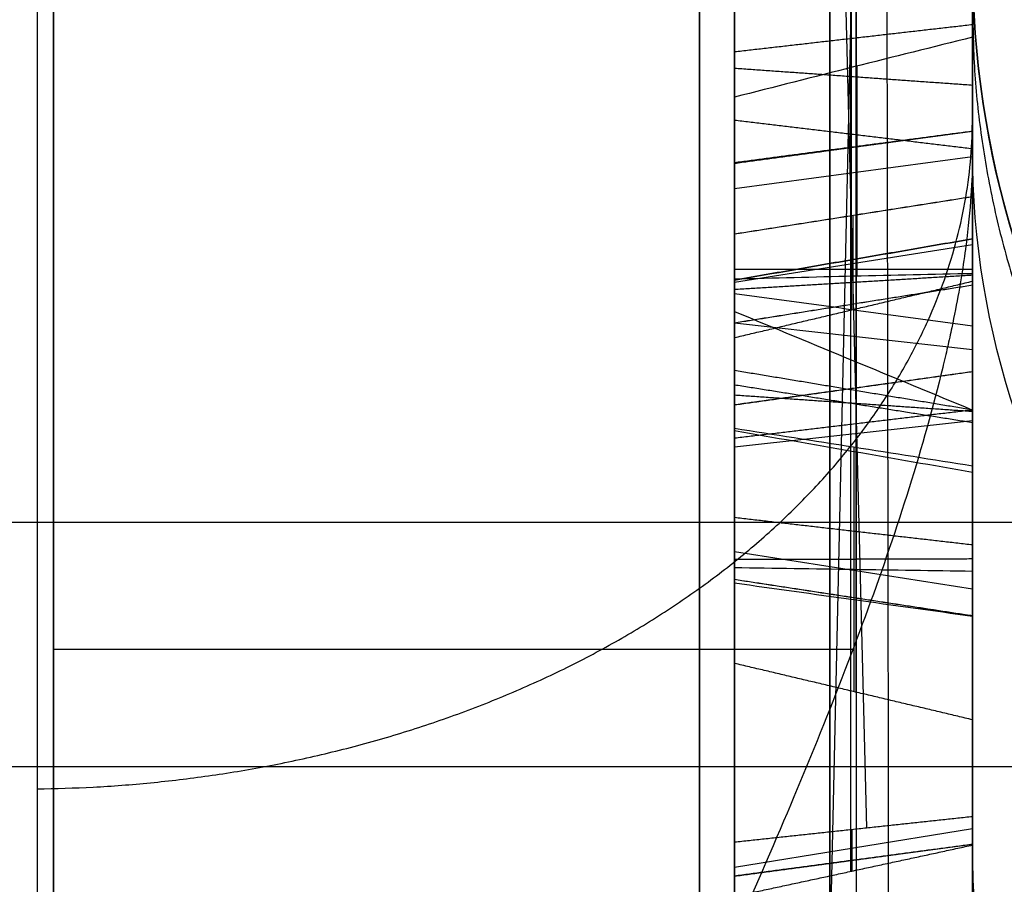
# Model space of a CAD drawing. Header units: millimetres. Extents: x 0 to 284, y -110 to 65.
# Tile 209 of 256: x 235.599 to 236.633, y -40.153 to -39.245. Entities that reach past the tile are written whole.
import ezdxf

# ---------------------------------------------------------------- set-up
doc = ezdxf.new("R2010")
doc.units = ezdxf.units.MM
doc.layers.add('Layer 01', color=18, linetype='Continuous', true_color=0x000000)

# ---------------------------------------------------------------- blocks, each defined once
blk = doc.blocks.new('Block 01')
at = {"layer": 'Layer 01'}
for p, q in [((236.6, -36.4055, -25.258), (236.6, -43.6346, -25.258)), ((236.4773, -37.3098, -17.7905), (236.4773, -39.9512, -19.119)), ((236.4727, -39.55, -19.2958), (236.4727, -37.4071, -18.218)), ((236.4407, -40.6577, -17.681), (236.5106, -37.5409, -17.2874)), ((236.6, -38.2733, -33.1678), (236.6, -39.4598, -33.1678)), ((236.4779, -38.3698, -15.3955), (236.4779, -40.7895, -17.3944)), ((236.4891, -40.0936, -17.3234), (236.4596, -38.9326, -17.1576)), ((236.6, -39.0647, -16.916), (236.6, -39.7155, -16.916)), ((236.35, -39.1916, -19.0913), (236.35, -39.8461, -19.0913)), ((236.4721, -40.1394, -17.2257), (236.4721, -39.2235, -16.4941)), ((236.4784, -39.2941, -34.6063), (236.4784, -39.5146, -34.3482)), ((236.35, -39.7292, -16.5478), (236.35, -39.3252, -16.5478)), ((236.35, -39.4226, -34.4908), (236.6, -39.3891, -34.4622)), ((236.6, -39.4026, -39.5192), (236.6, -39.4026, -34.705)), ((236.6, -39.4026, -34.4464), (236.6, -39.4026, -34.0352)), ((236.6, -39.4026, -32.4861), (236.6, -39.4026, -20.0808)), ((236.6, -39.4026, -18.8189), (236.6, -39.4026, -17.5458)), ((236.6, -39.4026, -16.2208), (236.6, -39.4026, -4.7192)), ((236.4742, -39.4511, -19.4919), (236.4742, -39.5497, -19.2959)), ((236.35, -39.5209, -19.4019), (236.6, -39.4815, -19.3821)), ((236.35, -39.4897, -33.5091), (236.35, -39.6818, -33.5091)), ((236.35, -39.5074, -17.2618), (236.6, -39.5074, -17.2172)), ((236.6, -39.54, -17.222), (236.6, -39.54, -16.7758)), ((236.35, -39.5637, -16.411), (236.6, -39.5917, -16.377)), ((236.35, -39.6135, -31.5525), (236.35, -39.9625, -31.5525)), ((236.35, -39.6936, -16.8421), (236.6, -39.6661, -16.8765)), ((236.4758, -39.9509, -19.1192), (236.4758, -39.694, -19.6299)), ((236.35, -39.8036, -19.3627), (236.6, -39.843, -19.3825)), ((225.8465, -40.0292, 21.6675), (237, -40.0292, 21.6675)), ((236.6, -40.0202, -31.5531), (236.6, -41.6467, -31.5531)), ((236.35, -40.0399, -33.5091), (236.35, -40.3575, -33.5091)), ((236.35, -40.135, -17.2897), (236.6, -40.0946, -17.2721)), ((236.4733, -40.0953, -17.3264), (236.4733, -40.1391, -17.2258))]:
    blk.add_line(p, q, dxfattribs=at)
at = {"layer": 'Layer 01', "extrusion": (-1, -2.15617e-13, -1.14291e-13)}
blk.add_arc((0, 0, -235.6175), 56.8059, 304.85095, 355.14905, dxfattribs=at)
at = {"layer": 'Layer 01', "extrusion": (1, 1.61803e-09, -2.32325e-09)}
blk.add_arc((0, 0, 235.6175), 56.8059, 124.85095, 144.70256, dxfattribs=at)
at = {"layer": 'Layer 01', "extrusion": (3.02592e-15, 2.02185e-15, -1)}
blk.add_arc((-237.6, -39.1843, -5.7495), 1, 292.5, 0, dxfattribs=at)
at = {"layer": 'Layer 01'}
for centre in [(237.6, -39.1843, 30.4014), (237.6, -39.1843, 27.0936), (237.6, -39.1843, 13.7332)]:
    blk.add_arc(centre, 1, 180, 247.5, dxfattribs=at)
at = {"layer": 'Layer 01', "extrusion": (2.11378e-12, -0.370114, -0.928986)}
blk.add_arc((237.6, 38.3325, 10.192), 1, 111.6889, 180, dxfattribs=at)
at = {"layer": 'Layer 01', "extrusion": (0, -1, 0)}
blk.add_arc((235.6, 4.7192, 39.9063), 1, 272, 331.0625, dxfattribs=at)
at = {"layer": 'Layer 01', "extrusion": (1, 4.6528e-15, 2.68629e-15)}
blk.add_open_spline([(236.6, -31.89, -45.7968), (236.6, -32.7106, -45.2254), (236.6, -33.9168, -44.3365), (236.6, -35.2808, -43.2438), (236.6, -35.952, -42.6835), (236.6, -36.2849, -42.3999), (236.6, -36.427, -42.2776), (236.6, -36.5216, -42.1959), (236.6, -36.568, -42.1557), (236.6, -37.3844, -41.4459), (236.6, -38.5079, -40.4138), (236.6, -39.7681, -39.1571), (236.6, -40.3854, -38.5156), (236.6, -40.6473, -38.2378), (236.6, -40.8213, -38.0521), (236.6, -40.9069, -37.96), (236.6, -41.6938, -37.1082), (236.6, -42.7099, -35.945), (236.6, -43.8379, -34.5402), (236.6, -44.309, -33.9279), (236.6, -44.6203, -33.5174), (236.6, -44.7737, -33.3123), (236.6, -46.158, -31.4336), (236.6, -47.2923, -29.6995), (236.6, -48.8481, -27.0048), (236.6, -49.5874, -25.6379), (236.6, -50.3823, -24.0087), (236.6, -50.7085, -23.3031), (236.6, -50.9228, -22.8311), (236.6, -51.029, -22.5927), (236.6, -51.5452, -21.4121), (236.6, -52.1245, -19.9804), (236.6, -52.7304, -18.2838), (236.6, -53.0158, -17.4288), (236.6, -53.1344, -17.061), (236.6, -53.2126, -16.8155), (236.6, -53.2517, -16.691), (236.6, -53.5918, -15.5972), (236.6, -54.0049, -14.1285), (236.6, -54.4159, -12.397), (236.6, -54.6038, -11.5267), (236.6, -54.6932, -11.0904), (236.6, -54.7307, -10.9032), (236.6, -54.7554, -10.7783), (236.6, -54.7679, -10.7147), (236.6, -55.1616, -8.6903), (236.6, -55.4371, -6.7122), (236.6, -55.6062, -4.7192)], degree=3, knots=[0, 0, 0, 0, 3.06257, 4.593855, 5.359497, 5.742318, 5.933729, 5.933729, 6.12514, 6.12514, 9.18771, 10.718994, 11.484637, 11.867458, 11.867458, 12.250279, 12.250279, 15.312849, 16.844134, 17.609777, 17.609777, 18.375419, 18.375419, 24.500559, 24.500559, 27.563129, 29.094413, 29.860056, 29.860056, 30.625698, 30.625698, 33.688268, 35.219553, 35.985196, 36.368017, 36.368017, 36.750838, 36.750838, 39.813408, 41.344693, 42.110335, 42.493156, 42.684567, 42.684567, 42.875978, 42.875978, 49.001117, 49.001117, 49.001117, 49.001117], dxfattribs=at)
at = {"layer": 'Layer 01', "extrusion": (1, -2.75688e-14, 2.85053e-14)}
blk.add_open_spline([(236.6, -44.7064, 33.4014), (236.6, -42.9164, 35.7973), (236.6, -40.9462, 38.0351), (236.6, -36.6467, 42.1934), (236.6, -34.3446, 44.0876), (236.6, -31.89, 45.7968)], degree=3, knots=[0, 0, 0, 0, 8.962952, 8.962952, 17.925903, 17.925903, 17.925903, 17.925903], dxfattribs=at)
at = {"layer": 'Layer 01', "extrusion": (1, -5.5254e-14, 5.61009e-14)}
blk.add_rational_spline([(236.3133, -45.8755, 32.9921), (236.3133, -42.1283, 38.2027), (236.3133, -37.556, 42.7054), (236.3133, -32.2906, 46.372)], [0.855934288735, 0.847980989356, 0.848211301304, 0.856625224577], degree=3, dxfattribs=at)
at = {"layer": 'Layer 01', "extrusion": (1, 2.9115e-14, 1.74929e-14)}
blk.add_rational_spline([(236.3133, -32.2906, -46.372), (236.3133, -46.3148, -36.6064), (236.3133, -54.8595, -21.8066), (236.3133, -56.3046, -4.7785)], [0.856625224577, 0.80248953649, 0.80248953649, 0.856625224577], degree=3, dxfattribs=at)
at = {"layer": 'Layer 01'}
for points, degree in [([(236.6, -39.9803, -19.1094), (236.6, -38.6402, -18.4355), (236.6, -37.3002, -17.7615)], 2), ([(236.35, -39.9211, -19.129), (236.35, -38.6204, -18.4748), (236.35, -37.3198, -17.8207)], 2), ([(236.35, -39.5791, -19.2862), (236.35, -38.4883, -18.7376), (236.35, -37.3975, -18.189)], 2), ([(236.6, -39.5199, -19.3058), (236.6, -38.4685, -18.777), (236.6, -37.4171, -18.2482)], 2), ([(236.6, -37.5181, -17.3003), (236.6, -39.0966, -17.5059), (236.6, -40.6751, -17.7116)], 2), ([(236.35, -40.6479, -17.6636), (236.35, -39.1149, -17.4639), (236.35, -37.5819, -17.2642)], 2), ([(235.6349, -38.224, -3.7198), (235.6349, -46.9151, -3.7198), (235.6349, -55.6062, -3.7198)], 2), ([(235.6349, -41.5886, 3.7198), (235.6349, -39.9063, 3.7198), (235.6349, -38.224, 3.7198)], 2), ([(236.6, -55.6062, -4.7192), (236.6, -46.9151, -4.7192), (236.6, -38.224, -4.7192)], 2), ([(236.6, -38.224, 4.7192), (236.6, -38.8033, 4.7192), (236.6, -39.3825, 4.7192)], 2), ([(236.6, -40.8157, -17.3881), (236.6, -39.5886, -16.3744), (236.6, -38.3614, -15.3607)], 2), ([(236.35, -38.3785, -15.432), (236.35, -39.5703, -16.4165), (236.35, -40.7621, -17.401)], 2), ([(236.35, -38.9048, -17.173), (236.35, -39.5067, -17.2617), (236.35, -40.1086, -17.3504)], 2), ([(236.6, -38.9682, -17.1378), (236.6, -39.5249, -17.2198), (236.6, -40.0817, -17.3019)], 2), ([(236.35, -40.1657, -17.2192), (236.35, -39.6903, -16.8395), (236.35, -39.215, -16.4597)], 2), ([(236.6, -40.1118, -17.2325), (236.6, -39.6721, -16.8813), (236.6, -39.2325, -16.5301)], 2), ([(236.35, -39.2789, -32.8254), (236.475, -39.2646, -32.8421), (236.6, -39.2503, -32.8589)], 2), ([(236.6, -39.512, -34.3183), (236.6, -39.3879, -34.4636), (236.6, -39.2637, -34.6089)], 2), ([(236.6, -39.3143, -34.083), (236.475, -39.3054, -34.063), (236.35, -39.2965, -34.043)], 2), ([(236.35, -39.5179, -34.3793), (236.35, -39.4223, -34.4912), (236.35, -39.3267, -34.6031)], 2), ([(236.6, -39.381, -20.1015), (236.475, -39.366, -20.0853), (236.35, -39.3511, -20.0692)], 2), ([(236.6, -39.3625, -33.6332), (236.475, -39.379, -33.6477), (236.35, -39.3956, -33.6623)], 2), ([(236.6, -39.3625, -33.6332), (236.475, -39.3795, -33.6473), (236.35, -39.3964, -33.6613)], 2), ([(236.6, -39.4313, -19.4819), (236.475, -39.4509, -19.4919), (236.35, -39.4705, -19.502)], 2), ([(236.6, -39.4313, -19.4819), (236.6, -39.4756, -19.3938), (236.6, -39.5199, -19.3058)], 2), ([(236.35, -39.4706, -19.5018), (236.35, -39.5248, -19.394), (236.35, -39.5791, -19.2862)], 2), ([(236.6, -39.4754, -33.2312), (236.475, -39.497, -33.2271), (236.35, -39.5187, -33.2231)], 2), ([(236.6, -39.4754, -33.2312), (236.475, -39.497, -33.227), (236.35, -39.5187, -33.2229)], 2), ([(236.6, -39.5137, -34.7552), (236.475, -39.5212, -34.7346), (236.35, -39.5287, -34.7139)], 2), ([(236.35, -39.5791, -19.2862), (236.475, -39.5495, -19.296), (236.6, -39.5199, -19.3058)], 2), ([(236.6, -39.5241, -31.4752), (236.475, -39.544, -31.4656), (236.35, -39.5638, -31.4559)], 2), ([(236.6, -39.5241, -31.4752), (236.475, -39.544, -31.4657), (236.35, -39.5639, -31.4562)], 2), ([(236.6, -39.567, -33.8913), (236.5167, -39.5557, -33.8818), (236.4333, -39.5445, -33.8723), (236.35, -39.5333, -33.8628)], 3), ([(236.6, -39.6551, -33.1658), (236.475, -39.6344, -33.1734), (236.35, -39.6137, -33.181)], 2), ([(236.6, -39.615, -30.6179), (236.475, -39.6325, -30.6314), (236.35, -39.65, -30.6448)], 2), ([(236.6, -39.615, -30.6179), (236.475, -39.6324, -30.6315), (236.35, -39.6498, -30.645)], 2), ([(236.6, -39.6685, -33.7361), (236.475, -39.6487, -33.7265), (236.35, -39.6289, -33.7168)], 2), ([(236.6, -39.6568, -34.4088), (236.475, -39.6482, -34.4291), (236.35, -39.6396, -34.4493)], 2), ([(236.6, -39.6551, -33.1658), (236.475, -39.67, -33.1495), (236.35, -39.6848, -33.1332)], 2), ([(236.35, -39.6742, -19.6199), (236.35, -39.7977, -19.3744), (236.35, -39.9211, -19.129)], 2), ([(236.6, -39.7206, -33.5731), (236.5167, -39.7061, -33.5709), (236.4333, -39.6916, -33.5686), (236.35, -39.677, -33.5664)], 3), ([(236.6, -39.7136, -19.6398), (236.6, -39.8469, -19.3746), (236.6, -39.9803, -19.1094)], 2), ([(236.6, -39.7968, -32.784), (236.475, -39.7825, -32.8008), (236.35, -39.7681, -32.8176)], 2), ([(230.5, -39.7727, 55.9071), (234.55, -39.7727, 55.9071), (238.6, -39.7727, 55.9071)], 2), ([(236.6, -39.8115, -34.8074), (236.475, -39.8119, -34.7854), (236.35, -39.8122, -34.7634)], 2), ([(236.6, -39.8115, -34.8074), (236.475, -39.8119, -34.7854), (236.35, -39.8122, -34.7634)], 2), ([(236.6, -39.8245, -34.4498), (236.5167, -39.8233, -34.4645), (236.4333, -39.822, -34.4791), (236.35, -39.8208, -34.4937)], 3), ([(236.6, -39.8713, -31.3448), (236.475, -39.8522, -31.3559), (236.35, -39.8332, -31.3669)], 2), ([(236.6, -39.8713, -31.3448), (236.475, -39.8523, -31.356), (236.35, -39.8332, -31.3671)], 2), ([(236.35, -39.8366, -30.7893), (236.4333, -39.8483, -30.7983), (236.5167, -39.8599, -30.8072), (236.6, -39.8715, -30.8162)], 3), ([(236.6, -39.9803, -19.1094), (236.475, -39.9507, -19.1192), (236.35, -39.9211, -19.129)], 2), ([(236.35, -40.1086, -17.3504), (236.475, -40.0952, -17.3261), (236.6, -40.0817, -17.3019)], 2), ([(236.6, -40.0817, -17.3019), (236.6, -40.0967, -17.2672), (236.6, -40.1118, -17.2325)], 2), ([(236.35, -40.1086, -17.3504), (236.35, -40.1372, -17.2848), (236.35, -40.1657, -17.2192)], 2), ([(236.6, -40.1111, -34.3403), (236.475, -40.128, -34.3545), (236.35, -40.1448, -34.3687)], 2), ([(236.6, -40.1111, -34.3403), (236.475, -40.1278, -34.3547), (236.35, -40.1444, -34.3692)], 2), ([(236.35, -40.1657, -17.2192), (236.475, -40.1388, -17.2259), (236.6, -40.1118, -17.2325)], 2)]:
    blk.add_open_spline(points, degree=degree, dxfattribs=at)
for points, knots in [([(236.5087, -38.6242, 63.4007), (236.5098, -39.1453, 63.3603), (236.5109, -39.662, 63.2129), (236.5119, -40.5652, 62.7582), (236.5119, -40.9501, 62.4542), (236.5119, -41.5498, 61.8064), (236.5119, -41.8245, 61.3971), (236.5109, -42.2079, 60.461), (236.5098, -42.3146, 59.935), (236.5087, -42.3146, 59.4133)], [-6.00735, -6.00735, -6.00735, -6.00735, -4.505512, -4.505512, -3.003675, -3.003675, -1.501837, -1.501837, 0, 0, 0, 0]), ([(237, -39.9843, 23.8572), (236.8789, -39.8935, 23.9048), (236.7785, -39.7752, 23.9519), (236.6382, -39.4987, 24.0043), (236.6, -39.3408, 24.0085), (236.6, -39.1843, 23.9805)], [-0.9567745, -0.9567745, -0.9567745, -0.9567745, -0.4783873, -0.4783873, 0, 0, 0, 0]), ([(237, -39.9843, 21.6428), (236.9393, -39.9388, 21.6189), (236.8848, -39.8873, 21.5955), (236.787, -39.7714, 21.5536), (236.7436, -39.7064, 21.5351), (236.6387, -39.5001, 21.4959), (236.6, -39.3413, 21.4914), (236.6, -39.1843, 21.5195)], [0, 0, 0, 0, 0.2383659, 0.2383659, 0.4767318, 0.4767318, 0.9534636, 0.9534636, 0.9534636, 0.9534636]), ([(236.6, -39.3825, 4.7192), (236.6, -39.4032, 4.6933), (236.5991, -39.4311, 4.6592), (236.5926, -39.4869, 4.597), (236.5896, -39.5079, 4.5744), (236.5833, -39.5432, 4.5381), (236.5797, -39.5619, 4.5193), (236.5745, -39.5855, 4.4963), (236.5721, -39.596, 4.4863), (236.5704, -39.6031, 4.4795), (236.5693, -39.6077, 4.4752), (236.5486, -39.6936, 4.3946), (236.5208, -39.7798, 4.3254), (236.4593, -39.9486, 4.2049), (236.4232, -40.0375, 4.1488), (236.3629, -40.1762, 4.0722), (236.3312, -40.2468, 4.0358), (236.2975, -40.319, 4.0025), (236.2755, -40.3659, 3.9817), (236.264, -40.39, 3.9713), (236.2536, -40.4119, 3.9623)], [-2.711609, -2.711609, -2.711609, -2.711609, -2.542134, -2.542134, -2.457396, -2.457396, -2.415027, -2.393843, -2.38325, -2.38325, -2.372658, -2.372658, -2.033707, -2.033707, -1.694756, -1.694756, -1.52528, -1.440543, -1.440543, -1.361532, -1.361532, -1.361532, -1.361532])]:
    blk.add_open_spline(points, degree=3, knots=knots, dxfattribs=at)
at = {"layer": 'Layer 01', "extrusion": (1, -2.2235e-12, 4.29024e-12)}
blk.add_open_spline([(236.6, -39.2503, -32.8589), (236.6, -39.0554, -32.6924), (236.6, -38.8772, -32.5993), (236.6, -38.7141, -32.581)], degree=3, dxfattribs=at)
at = {"layer": 'Layer 01', "extrusion": (1, -1.88795e-12, 3.86382e-12)}
blk.add_open_spline([(236.35, -39.2789, -32.8254), (236.35, -39.0806, -32.656), (236.35, -38.8954, -32.557), (236.35, -38.7194, -32.5373)], degree=3, dxfattribs=at)
at = {"layer": 'Layer 01', "extrusion": (1, 0, 0)}
for points in [[(236.45, -39.2675, -32.8388), (236.45, -39.0705, -32.6706), (236.45, -38.8881, -32.5739), (236.45, -38.7173, -32.5548)], [(236.35, -39.7681, -32.8176), (236.35, -39.3713, -32.4786), (236.35, -39.0353, -32.3007), (236.35, -38.7674, -32.2763)], [(236.45, -38.769, -32.2587), (236.45, -39.043, -32.2837), (236.45, -39.3816, -32.4642), (236.45, -39.7796, -32.8042)], [(236.6, -39.7968, -32.784), (236.6, -39.397, -32.4426), (236.6, -39.0546, -32.2582), (236.6, -38.7714, -32.2324)], [(236.6, -39.4754, -33.2312), (236.6, -39.4477, -33.0865), (236.6, -39.3719, -32.9628), (236.6, -39.2503, -32.8589)], [(236.45, -39.6945, -33.5691), (236.45, -39.6777, -33.6751), (236.45, -39.6281, -33.7757), (236.45, -39.5468, -33.8742)], [(236.6, -39.567, -33.8913), (236.6, -39.6506, -33.79), (236.6, -39.703, -33.6848), (236.6, -39.7206, -33.5731)], [(236.6, -40.4991, -33.7224), (236.6, -40.3919, -33.4061), (236.6, -40.1591, -33.0935), (236.6, -39.7968, -32.784)]]:
    blk.add_open_spline(points, degree=3, dxfattribs=at)
at = {"layer": 'Layer 01', "extrusion": (-1, -5.15623e-13, -5.96681e-13)}
blk.add_open_spline([(236.6, -38.9022, -19.9391), (236.6, -39.1242, -19.8902), (236.6, -39.3009, -19.7363), (236.6, -39.4313, -19.4819)], degree=3, dxfattribs=at)
at = {"layer": 'Layer 01', "extrusion": (-1, -4.82584e-13, -5.61713e-13)}
blk.add_open_spline([(236.35, -38.9115, -19.9822), (236.35, -38.9115, -19.9822), (236.35, -38.9116, -19.9822), (236.35, -38.9117, -19.9822), (236.35, -39.1491, -19.9298), (236.35, -39.3361, -19.7642), (236.35, -39.4705, -19.502), (236.35, -39.4705, -19.5019), (236.35, -39.4706, -19.5019), (236.35, -39.4706, -19.5018)], degree=3, knots=[0, 0, 0, 0, 0.0002155, 0.0002155, 0.0002155, 0.7878118, 0.7878118, 0.7878118, 0.7879807, 0.7879807, 0.7879807, 0.7879807], dxfattribs=at)
at = {"layer": 'Layer 01', "extrusion": (-1, 0, 0)}
for points, knots in [([(236.45, -38.9077, -19.965), (236.45, -38.9078, -19.965), (236.45, -38.9078, -19.965), (236.45, -38.9079, -19.9649), (236.45, -39.1392, -19.9139), (236.45, -39.322, -19.753), (236.45, -39.4548, -19.4939), (236.45, -39.4548, -19.4939), (236.45, -39.4549, -19.4939), (236.45, -39.4549, -19.4939)], [0.0096206, 0.0096206, 0.0096206, 0.0096206, 0.0098039, 0.0098039, 0.0098039, 0.9901961, 0.9901961, 0.9901961, 0.9903085, 0.9903085, 0.9903085, 0.9903085]), ([(236.45, -39.0222, -33.7838), (236.45, -39.0222, -33.7838), (236.45, -39.0222, -33.7838), (236.45, -39.0223, -33.7838), (236.45, -39.1644, -33.803), (236.45, -39.287, -33.7587), (236.45, -39.3823, -33.6507), (236.45, -39.3824, -33.6506), (236.45, -39.3825, -33.6505), (236.45, -39.3826, -33.6504)], [0.0096686, 0.0096686, 0.0096686, 0.0096686, 0.0098039, 0.0098039, 0.0098039, 0.9901961, 0.9901961, 0.9901961, 0.9910578, 0.9910578, 0.9910578, 0.9910578]), ([(236.45, -40.259, -32.2976), (236.45, -39.9286, -32.0423), (236.45, -39.6911, -31.7639), (236.45, -39.548, -31.4638), (236.45, -39.548, -31.4638), (236.45, -39.548, -31.4638), (236.45, -39.548, -31.4637)], [0, 0, 0, 0, 0.990099, 0.990099, 0.990099, 0.9902144, 0.9902144, 0.9902144, 0.9902144]), ([(236.35, -39.8332, -31.367), (236.35, -39.8332, -31.367), (236.35, -39.8332, -31.3671), (236.35, -39.8332, -31.3671), (236.35, -39.9556, -31.5764), (236.35, -40.1662, -31.796), (236.35, -40.467, -32.0285)], [0, 0, 0, 0, 0.0000955, 0.0000955, 0.0000955, 0.9269744, 0.9269744, 0.9269744, 0.9269744])]:
    blk.add_open_spline(points, degree=3, knots=knots, dxfattribs=at)
at = {"layer": 'Layer 01', "extrusion": (-1, -1.34916e-13, -1.43931e-13)}
blk.add_open_spline([(236.35, -38.9594, -20.2899), (236.35, -39.2432, -20.2168), (236.35, -39.4817, -19.9978), (236.35, -39.6742, -19.6199)], degree=3, dxfattribs=at)
at = {"layer": 'Layer 01', "extrusion": (-1, 0, 0)}
for points in [[(236.45, -39.69, -19.6278), (236.45, -39.4961, -20.0084), (236.45, -39.254, -20.2323), (236.45, -38.9638, -20.307)], [(236.6, -39.1843, 5.7495), (236.6, -39.1843, 5.3979), (236.6, -39.2517, 5.0477), (236.6, -39.3825, 4.7192)], [(236.6, -39.2637, -34.6089), (236.6, -39.4145, -34.7377), (236.6, -39.5968, -34.8041), (236.6, -39.8115, -34.8074)], [(236.35, -39.3267, -34.6031), (236.35, -39.4623, -34.7069), (236.35, -39.6226, -34.7604), (236.35, -39.8122, -34.7634)], [(236.45, -39.5153, -34.3551), (236.45, -39.6037, -34.4245), (236.45, -39.7062, -34.4665), (236.45, -39.8223, -34.4762)]]:
    blk.add_open_spline(points, degree=3, dxfattribs=at)
at = {"layer": 'Layer 01', "extrusion": (-1, -1.30875e-13, -1.40397e-13)}
blk.add_open_spline([(236.6, -38.9703, -20.3326), (236.6, -39.2703, -20.2554), (236.6, -39.5177, -20.0243), (236.6, -39.7136, -19.6398)], degree=3, dxfattribs=at)
at = {"layer": 'Layer 01', "extrusion": (-1, -1.26499e-12, -3.08015e-12)}
blk.add_open_spline([(236.35, -39.0051, -34.0982), (236.35, -39.219, -34.1026), (236.35, -39.3916, -34.0253), (236.35, -39.5333, -33.8628)], degree=3, dxfattribs=at)
at = {"layer": 'Layer 01', "extrusion": (-1, 2.32659e-15, -1.12408e-13)}
blk.add_open_spline([(236.45, -39.5468, -33.8742), (236.45, -39.4019, -34.0405), (236.45, -39.2236, -34.1204), (236.45, -39.0047, -34.1158)], degree=3, dxfattribs=at)
at = {"layer": 'Layer 01', "extrusion": (-1, -6.3558e-12, -1.42567e-11)}
blk.add_open_spline([(236.6, -39.004, -34.1423), (236.6, -39.2305, -34.147), (236.6, -39.4173, -34.0631), (236.6, -39.567, -33.8913)], degree=3, dxfattribs=at)
at = {"layer": 'Layer 01', "extrusion": (-1, -9.45464e-13, -2.3479e-12)}
blk.add_open_spline([(236.35, -39.0198, -33.8012), (236.35, -39.0198, -33.8012), (236.35, -39.0199, -33.8012), (236.35, -39.0199, -33.8012), (236.35, -39.1673, -33.8212), (236.35, -39.2966, -33.7745), (236.35, -39.3956, -33.6623), (236.35, -39.3957, -33.6622), (236.35, -39.3959, -33.662), (236.35, -39.396, -33.6618)], degree=3, knots=[0, 0, 0, 0, 0.0000959, 0.0000959, 0.0000959, 0.4358914, 0.4358914, 0.4358914, 0.4365489, 0.4365489, 0.4365489, 0.4365489], dxfattribs=at)
at = {"layer": 'Layer 01', "extrusion": (-1, -1.52942e-12, -4.13998e-12)}
blk.add_open_spline([(236.6, -39.0258, -33.7576), (236.6, -39.1601, -33.7757), (236.6, -39.2726, -33.735), (236.6, -39.3625, -33.6332)], degree=3, dxfattribs=at)
at = {"layer": 'Layer 01', "extrusion": (1, -9.72182e-15, 9.63198e-15)}
blk.add_open_spline([(236.6, -42.4314, 33.4014), (236.6, -42.227, 33.4014), (236.6, -42.023, 33.3831), (236.6, -41.7227, 33.3298), (236.6, -41.5739, 33.2967), (236.6, -41.4037, 33.2473), (236.6, -41.3196, 33.2199), (236.6, -41.2778, 33.2056), (236.6, -41.257, 33.1982), (236.6, -41.248, 33.195), (236.6, -41.2421, 33.1929), (236.6, -41.2376, 33.1913), (236.6, -41.1914, 33.1746), (236.6, -41.1184, 33.1473), (236.6, -40.9707, 33.0813), (236.6, -40.9151, 33.0551), (236.6, -40.8234, 33.0079), (236.6, -40.7914, 32.9909), (236.6, -40.7248, 32.9539), (236.6, -40.6919, 32.9349), (236.6, -40.5053, 32.8223), (236.6, -40.392, 32.7383), (236.6, -40.2653, 32.637), (236.6, -40.2302, 32.6073), (236.6, -40.1875, 32.57), (236.6, -40.1749, 32.5587), (236.6, -40.1583, 32.5438), (236.6, -40.1532, 32.5391), (236.6, -40.1437, 32.5304), (236.6, -40.1405, 32.5275), (236.6, -40.0939, 32.4845), (236.6, -40.0345, 32.428), (236.6, -39.9257, 32.3103), (236.6, -39.8862, 32.2656), (236.6, -39.8236, 32.1892), (236.6, -39.8021, 32.1623), (236.6, -39.7693, 32.1194), (236.6, -39.7528, 32.0974), (236.6, -39.736, 32.0744), (236.6, -39.7248, 32.0589), (236.6, -39.718, 32.0493), (236.6, -39.6433, 31.9437), (236.6, -39.5846, 31.8479), (236.6, -39.5104, 31.7128), (236.6, -39.488, 31.6691), (236.6, -39.4574, 31.606), (236.6, -39.4429, 31.575), (236.6, -39.4294, 31.545), (236.6, -39.4207, 31.5252), (236.6, -39.4169, 31.5166), (236.6, -39.2621, 31.1554), (236.6, -39.1825, 30.7791), (236.6, -39.1843, 30.4014)], degree=3, knots=[-4.9182, -4.9182, -4.9182, -4.9182, -4.303425, -4.303425, -3.996038, -3.842344, -3.765497, -3.727074, -3.707862, -3.698256, -3.698256, -3.68865, -3.68865, -3.381263, -3.381263, -3.227569, -3.227569, -3.150722, -3.150722, -3.073875, -3.073875, -2.766488, -2.766488, -2.612794, -2.612794, -2.535947, -2.535947, -2.497524, -2.497524, -2.4591, -2.4591, -2.151713, -2.151713, -1.998019, -1.998019, -1.921172, -1.921172, -1.882749, -1.863537, -1.863537, -1.844325, -1.844325, -1.536938, -1.536938, -1.383244, -1.383244, -1.306397, -1.267974, -1.267974, -1.22955, -1.22955, 0, 0, 0, 0], dxfattribs=at)
at = {"layer": 'Layer 01', "extrusion": (2.05481e-05, 0.188988, 0.981979)}
blk.add_rational_spline([(236.6, -39.2343, 5.2257), (236.6, -39.8911, 5.3521), (237.218, -40.1418, 5.4003)], [1, 0.831264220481, 1], degree=2, dxfattribs=at)
at = {"layer": 'Layer 01', "extrusion": (-0.173648, 0.748854, 0.639581)}
for points, knots in [([(236.6, -39.2637, -34.6089), (236.5583, -39.2741, -34.6081), (236.5166, -39.2845, -34.6072), (236.4749, -39.295, -34.6063), (236.4333, -39.3055, -34.6053), (236.3916, -39.316, -34.6043), (236.35, -39.3267, -34.6031)], [0, 0, 0, 0, 0.1289297, 0.1289297, 0.1289297, 0.2578621, 0.2578621, 0.2578621, 0.2578621]), ([(236.6, -39.512, -34.3183), (236.5584, -39.5128, -34.3286), (236.5167, -39.5137, -34.3389), (236.4751, -39.5147, -34.349), (236.4334, -39.5157, -34.3592), (236.3917, -39.5167, -34.3693), (236.35, -39.5179, -34.3793)], [-0.2574055, -0.2574055, -0.2574055, -0.2574055, -0.1287048, -0.1287048, -0.1287048, 0, 0, 0, 0])]:
    blk.add_open_spline(points, degree=3, knots=knots, dxfattribs=at)
at = {"layer": 'Layer 01', "extrusion": (1, 8.36446e-13, -7.24931e-13)}
blk.add_open_spline([(236.45, -39.5014, -33.2263), (236.45, -39.5014, -33.2262), (236.45, -39.5014, -33.2262), (236.45, -39.5014, -33.2262), (236.45, -39.4725, -33.0753), (236.45, -39.3929, -32.9459), (236.45, -39.2675, -32.8388)], degree=3, knots=[0.0097638, 0.0097638, 0.0097638, 0.0097638, 0.009901, 0.009901, 0.009901, 1, 1, 1, 1], dxfattribs=at)
at = {"layer": 'Layer 01', "extrusion": (1, -5.78567e-12, 3.48875e-12)}
blk.add_open_spline([(236.35, -39.5187, -33.223), (236.35, -39.5187, -33.223), (236.35, -39.5187, -33.2229), (236.35, -39.5187, -33.2229), (236.35, -39.489, -33.0678), (236.35, -39.4069, -32.9347), (236.35, -39.2789, -32.8254)], degree=3, knots=[0, 0, 0, 0, 0.000103, 0.000103, 0.000103, 0.4826915, 0.4826915, 0.4826915, 0.4826915], dxfattribs=at)
at = {"layer": 'Layer 01', "extrusion": (-1, -1.46401e-13, 2.64316e-13)}
blk.add_open_spline([(236.45, -39.8119, -34.781), (236.45, -39.6122, -34.7779), (236.45, -39.4431, -34.7193), (236.45, -39.3013, -34.6057)], degree=3, dxfattribs=at)
at = {"layer": 'Layer 01', "extrusion": (3.53051e-14, -0.709124, -0.705084)}
blk.add_rational_spline([(235.6175, -40.0529, 40.2825), (236.1951, -40.0458, 40.2753), (236.6, -39.7553, 39.9831), (236.6, -39.348, 39.5735)], [0.992426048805, 0.802710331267, 0.802707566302, 0.99241775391], degree=3, dxfattribs=at)
at = {"layer": 'Layer 01', "extrusion": (-0.173648, 0.738444, 0.651572)}
blk.add_open_spline([(236.35, -39.396, -33.6618), (236.4333, -39.3848, -33.6523), (236.5167, -39.3737, -33.6427), (236.6, -39.3625, -33.6332)], degree=3, dxfattribs=at)
at = {"layer": 'Layer 01', "extrusion": (1, 5.04161e-12, 1.41551e-12)}
blk.add_open_spline([(236.6, -39.3625, -33.6332), (236.6, -39.4647, -33.5101), (236.6, -39.5022, -33.3751), (236.6, -39.4754, -33.2312)], degree=3, dxfattribs=at)
at = {"layer": 'Layer 01', "extrusion": (-1, 1.57429e-13, 1.66842e-14)}
blk.add_open_spline([(236.6, -39.615, -30.6179), (236.6, -39.4078, -30.8842), (236.6, -39.3759, -31.171), (236.6, -39.5241, -31.4752)], degree=3, dxfattribs=at)
at = {"layer": 'Layer 01', "extrusion": (1, 7.72089e-13, 4.1726e-13)}
blk.add_open_spline([(236.45, -39.3826, -33.6504), (236.45, -39.3827, -33.6503), (236.45, -39.3828, -33.6502), (236.45, -39.3829, -33.6501), (236.45, -39.4893, -33.5219), (236.45, -39.5297, -33.3782), (236.45, -39.5014, -33.2263), (236.45, -39.5014, -33.2263), (236.45, -39.5014, -33.2263), (236.45, -39.5014, -33.2263)], degree=3, knots=[0.0090015, 0.0090015, 0.0090015, 0.0090015, 0.0098039, 0.0098039, 0.0098039, 0.9901961, 0.9901961, 0.9901961, 0.9903225, 0.9903225, 0.9903225, 0.9903225], dxfattribs=at)
at = {"layer": 'Layer 01', "extrusion": (1, -4.01716e-12, -1.05832e-12)}
blk.add_open_spline([(236.35, -39.396, -33.6618), (236.35, -39.3961, -33.6617), (236.35, -39.3963, -33.6615), (236.35, -39.3964, -33.6613), (236.35, -39.5057, -33.5298), (236.35, -39.548, -33.3802), (236.35, -39.5187, -33.2231), (236.35, -39.5187, -33.2231), (236.35, -39.5187, -33.223), (236.35, -39.5187, -33.223)], degree=3, knots=[0, 0, 0, 0, 0.0006574, 0.0006574, 0.0006574, 0.4869461, 0.4869461, 0.4869461, 0.4870491, 0.4870491, 0.4870491, 0.4870491], dxfattribs=at)
at = {"layer": 'Layer 01', "extrusion": (-1, 1.73203e-13, -8.44158e-14)}
blk.add_open_spline([(236.45, -39.548, -31.4637), (236.45, -39.548, -31.4637), (236.45, -39.5479, -31.4637), (236.45, -39.5479, -31.4636), (236.45, -39.4037, -31.1677), (236.45, -39.4342, -30.8933), (236.45, -39.6359, -30.6342), (236.45, -39.6359, -30.6342), (236.45, -39.6359, -30.6341), (236.45, -39.6359, -30.6341)], degree=3, knots=[0.009691, 0.009691, 0.009691, 0.009691, 0.0098039, 0.0098039, 0.0098039, 0.9901961, 0.9901961, 0.9901961, 0.9902798, 0.9902798, 0.9902798, 0.9902798], dxfattribs=at)
at = {"layer": 'Layer 01', "extrusion": (-1, 1.64817e-13, 1.74782e-14)}
blk.add_open_spline([(236.35, -39.6499, -30.6449), (236.35, -39.6498, -30.6449), (236.35, -39.6498, -30.645), (236.35, -39.6498, -30.645), (236.35, -39.4518, -30.8994), (236.35, -39.4222, -31.1655), (236.35, -39.5638, -31.4559), (236.35, -39.5638, -31.456), (236.35, -39.5638, -31.456), (236.35, -39.5639, -31.4561)], degree=3, knots=[-0.9134529, -0.9134529, -0.9134529, -0.9134529, -0.91331, -0.91331, -0.91331, -0.0001917, -0.0001917, -0.0001917, 0, 0, 0, 0], dxfattribs=at)
at = {"layer": 'Layer 01', "extrusion": (-0.173648, 0.876383, 0.449221)}
blk.add_open_spline([(236.6, -39.4313, -19.4819), (236.5167, -39.4444, -19.4885), (236.4333, -39.4575, -19.4952), (236.35, -39.4706, -19.5018)], degree=3, dxfattribs=at)
at = {"layer": 'Layer 01', "extrusion": (-0.173648, 0.968089, -0.180694)}
blk.add_open_spline([(236.35, -39.5187, -33.223), (236.4333, -39.5043, -33.2257), (236.5167, -39.4898, -33.2285), (236.6, -39.4754, -33.2312)], degree=3, dxfattribs=at)
at = {"layer": 'Layer 01', "extrusion": (-1, -2.96435e-13, 7.04301e-13)}
blk.add_open_spline([(236.6, -39.8245, -34.4498), (236.6, -39.7049, -34.4398), (236.6, -39.6011, -34.3944), (236.6, -39.512, -34.3183)], degree=3, dxfattribs=at)
at = {"layer": 'Layer 01', "extrusion": (-1, 3.21418e-13, -8.50638e-13)}
blk.add_open_spline([(236.35, -39.8208, -34.4937), (236.35, -39.7072, -34.4842), (236.35, -39.6057, -34.4445), (236.35, -39.5179, -34.3793)], degree=3, dxfattribs=at)
at = {"layer": 'Layer 01', "extrusion": (0.173648, -0.88898, 0.423745)}
blk.add_open_spline([(236.6, -39.5241, -31.4752), (236.5167, -39.5374, -31.4688), (236.4333, -39.5506, -31.4625), (236.35, -39.5639, -31.4561)], degree=3, dxfattribs=at)
at = {"layer": 'Layer 01', "extrusion": (1, -2.22964e-12, -1.46442e-12)}
blk.add_open_spline([(236.35, -39.5333, -33.8628), (236.35, -39.613, -33.7661), (236.35, -39.6609, -33.6686), (236.35, -39.677, -33.5664)], degree=3, dxfattribs=at)
at = {"layer": 'Layer 01', "extrusion": (-1, 9.19381e-12, -7.83415e-12)}
blk.add_open_spline([(236.6, -39.5241, -31.4752), (236.6, -39.6694, -31.7799), (236.6, -39.91, -32.0614), (236.6, -40.2428, -32.3186)], degree=3, dxfattribs=at)
at = {"layer": 'Layer 01', "extrusion": (1, 1.09984e-11, -9.11434e-12)}
blk.add_open_spline([(236.35, -39.5516, -33.0118), (236.35, -39.596, -33.0523), (236.35, -39.6404, -33.0927), (236.35, -39.6848, -33.1332), (236.35, -39.9635, -33.3872), (236.35, -40.1427, -33.6135), (236.35, -40.2227, -33.8184), (236.35, -40.2227, -33.8184), (236.35, -40.2228, -33.8185), (236.35, -40.2228, -33.8186)], degree=3, knots=[-1.066115, -1.066115, -1.066115, -1.066115, -0.885901, -0.885901, -0.885901, -0.000213, -0.000213, -0.000213, 0, 0, 0, 0], dxfattribs=at)
at = {"layer": 'Layer 01', "extrusion": (0.152402, -0.687781, 0.70974)}
blk.add_open_spline([(236.35, -39.5516, -33.0118), (236.3917, -39.5689, -33.0374), (236.4333, -39.5861, -33.0631), (236.475, -39.6034, -33.0888), (236.5167, -39.6206, -33.1144), (236.5583, -39.6379, -33.1401), (236.6, -39.6551, -33.1658)], degree=3, knots=[0, 0, 0, 0, 0.1556599, 0.1556599, 0.1556599, 0.3113199, 0.3113199, 0.3113199, 0.3113199], dxfattribs=at)
at = {"layer": 'Layer 01', "extrusion": (1, 5.43446e-12, -1.12632e-12)}
blk.add_open_spline([(236.35, -39.677, -33.5664), (236.35, -39.6922, -33.4667), (236.35, -39.6717, -33.3388), (236.35, -39.6137, -33.181), (236.35, -39.593, -33.1246), (236.35, -39.5723, -33.0682), (236.35, -39.5516, -33.0118)], degree=3, knots=[-0.5787193, -0.5787193, -0.5787193, -0.5787193, -0.1802134, -0.1802134, -0.1802134, 0, 0, 0, 0], dxfattribs=at)
at = {"layer": 'Layer 01', "extrusion": (-1, 4.82106e-12, -4.11191e-12)}
blk.add_open_spline([(236.35, -39.5639, -31.4561), (236.35, -39.5639, -31.4561), (236.35, -39.5639, -31.4562), (236.35, -39.5639, -31.4562), (236.35, -39.7055, -31.7533), (236.35, -39.9411, -32.0297), (236.35, -40.2697, -32.2837)], degree=3, knots=[-1.10778, -1.10778, -1.10778, -1.10778, -1.107588, -1.107588, -1.107588, 0, 0, 0, 0], dxfattribs=at)
at = {"layer": 'Layer 01', "extrusion": (1, 2.69111e-13, -2.95255e-13)}
blk.add_open_spline([(236.45, -40.2063, -33.8249), (236.45, -40.2063, -33.8249), (236.45, -40.2063, -33.8248), (236.45, -40.2063, -33.8248), (236.45, -40.1279, -33.6241), (236.45, -39.9506, -33.3993), (236.45, -39.6729, -33.1462), (236.45, -39.6463, -33.1219), (236.45, -39.6197, -33.0977), (236.45, -39.593, -33.0734)], degree=3, knots=[0.0083372, 0.0083372, 0.0083372, 0.0083372, 0.0085015, 0.0085015, 0.0085015, 0.858654, 0.858654, 0.858654, 0.9402068, 0.9402068, 0.9402068, 0.9402068], dxfattribs=at)
at = {"layer": 'Layer 01', "extrusion": (1, 5.9618e-12, -9.90514e-13)}
blk.add_open_spline([(236.45, -39.593, -33.0734), (236.45, -39.6055, -33.1072), (236.45, -39.6179, -33.141), (236.45, -39.6303, -33.1749), (236.45, -39.6888, -33.3342), (236.45, -39.7103, -33.4649), (236.45, -39.6945, -33.5691)], degree=3, knots=[0.1120317, 0.1120317, 0.1120317, 0.1120317, 0.2675224, 0.2675224, 0.2675224, 0.9998501, 0.9998501, 0.9998501, 0.9998501], dxfattribs=at)
at = {"layer": 'Layer 01', "extrusion": (-0.173648, 0.781148, 0.599711)}
blk.add_open_spline([(236.6, -39.615, -30.6179), (236.5167, -39.6266, -30.6269), (236.4333, -39.6382, -30.6359), (236.35, -39.6499, -30.6449)], degree=3, dxfattribs=at)
at = {"layer": 'Layer 01', "extrusion": (1, -1.14839e-13, -2.99908e-13)}
blk.add_open_spline([(236.6, -40.427, -30.307), (236.6, -40.0899, -30.2471), (236.6, -39.8211, -30.3495), (236.6, -39.615, -30.6179)], degree=3, dxfattribs=at)
at = {"layer": 'Layer 01', "extrusion": (1, 0, 0)}
for points, knots in [([(236.45, -39.6359, -30.6341), (236.45, -39.6359, -30.6341), (236.45, -39.636, -30.6341), (236.45, -39.636, -30.6341), (236.45, -39.8365, -30.3728), (236.45, -40.0938, -30.2747), (236.45, -40.4223, -30.333)], [0.0098135, 0.0098135, 0.0098135, 0.0098135, 0.009901, 0.009901, 0.009901, 0.9999279, 0.9999279, 0.9999279, 0.9999279]), ([(236.45, -40.3935, -30.6519), (236.45, -40.3934, -30.6519), (236.45, -40.3934, -30.6519), (236.45, -40.3933, -30.6519), (236.45, -40.1567, -30.594), (236.45, -39.971, -30.6406), (236.45, -39.8506, -30.8)], [0.009677, 0.009677, 0.009677, 0.009677, 0.009901, 0.009901, 0.009901, 0.9995139, 0.9995139, 0.9995139, 0.9995139])]:
    blk.add_open_spline(points, degree=3, knots=knots, dxfattribs=at)
at = {"layer": 'Layer 01', "extrusion": (1, -6.00622e-14, -1.56893e-13)}
blk.add_open_spline([(236.35, -40.4192, -30.3504), (236.35, -40.0963, -30.2931), (236.35, -39.8468, -30.3884), (236.35, -39.65, -30.6448), (236.35, -39.6499, -30.6448), (236.35, -39.6499, -30.6449), (236.35, -39.6499, -30.6449)], degree=3, knots=[-0.9184209, -0.9184209, -0.9184209, -0.9184209, -0.0001429, -0.0001429, -0.0001429, 0, 0, 0, 0], dxfattribs=at)
at = {"layer": 'Layer 01', "extrusion": (1, 2.12355e-11, -1.66371e-11)}
blk.add_open_spline([(236.6, -39.6551, -33.1658), (236.6, -39.9313, -33.4175), (236.6, -40.1057, -33.6399), (236.6, -40.1816, -33.8344)], degree=3, dxfattribs=at)
at = {"layer": 'Layer 01', "extrusion": (1, 4.45468e-13, 6.79478e-14)}
blk.add_open_spline([(236.6, -39.7206, -33.5731), (236.6, -39.7375, -33.4623), (236.6, -39.7145, -33.3273), (236.6, -39.6551, -33.1658)], degree=3, dxfattribs=at)
at = {"layer": 'Layer 01', "extrusion": (0.173649, 0.878131, 0.445794)}
blk.add_open_spline([(236.35, -39.6742, -19.6199), (236.4333, -39.6873, -19.6265), (236.5167, -39.7004, -19.6331), (236.6, -39.7136, -19.6398)], degree=3, dxfattribs=at)
at = {"layer": 'Layer 01', "extrusion": (-1, -2.37493e-12, -1.61705e-13)}
blk.add_open_spline([(236.35, -39.8366, -30.7893), (236.35, -39.7057, -30.9551), (236.35, -39.7102, -31.1544), (236.35, -39.8332, -31.3669), (236.35, -39.8332, -31.367), (236.35, -39.8332, -31.367), (236.35, -39.8332, -31.367)], degree=3, knots=[0, 0, 0, 0, 0.6562134, 0.6562134, 0.6562134, 0.6563089, 0.6563089, 0.6563089, 0.6563089], dxfattribs=at)
at = {"layer": 'Layer 01', "extrusion": (-1, -1.94233e-13, -1.53523e-13)}
blk.add_open_spline([(236.45, -39.8506, -30.8), (236.45, -39.7247, -30.9593), (236.45, -39.7277, -31.1494), (236.45, -39.8484, -31.3581), (236.45, -39.8484, -31.3581), (236.45, -39.8484, -31.3581), (236.45, -39.8484, -31.3581)], degree=3, knots=[0.0005182, 0.0005182, 0.0005182, 0.0005182, 0.990099, 0.990099, 0.990099, 0.990176, 0.990176, 0.990176, 0.990176], dxfattribs=at)
at = {"layer": 'Layer 01', "extrusion": (-1, 2.16375e-12, 8.62485e-16)}
blk.add_open_spline([(236.6, -39.8715, -30.8162), (236.6, -39.7532, -30.9657), (236.6, -39.754, -31.142), (236.6, -39.8713, -31.3448)], degree=3, dxfattribs=at)
at = {"layer": 'Layer 01', "extrusion": (1, 2.20675e-13, -1.65516e-13)}
blk.add_open_spline([(236.35, -40.4573, -33.7364), (236.35, -40.3535, -33.4303), (236.35, -40.1265, -33.1236), (236.35, -39.7681, -32.8176)], degree=3, dxfattribs=at)
at = {"layer": 'Layer 01', "extrusion": (1, -1.46601e-13, 7.91939e-14)}
blk.add_open_spline([(236.45, -39.7796, -32.8042), (236.45, -40.1395, -33.1116), (236.45, -40.3689, -33.4206), (236.45, -40.474, -33.7308)], degree=3, dxfattribs=at)
at = {"layer": 'Layer 01', "extrusion": (-1, -1.33399e-13, -5.33251e-13)}
blk.add_open_spline([(236.35, -39.8122, -34.7634), (236.35, -39.8122, -34.7634), (236.35, -39.8122, -34.7634), (236.35, -39.8122, -34.7634), (236.35, -40.0124, -34.7666), (236.35, -40.1777, -34.6903), (236.35, -40.3171, -34.5305)], degree=3, knots=[0, 0, 0, 0, 0.00003, 0.00003, 0.00003, 0.594356, 0.594356, 0.594356, 0.594356], dxfattribs=at)
at = {"layer": 'Layer 01', "extrusion": (-1, -4.0673e-13, -5.25571e-13)}
blk.add_open_spline([(236.45, -40.3305, -34.5419), (236.45, -40.1881, -34.7052), (236.45, -40.0173, -34.7843), (236.45, -39.8119, -34.781), (236.45, -39.8119, -34.781), (236.45, -39.8119, -34.781), (236.45, -39.8119, -34.781)], degree=3, knots=[0.0003429, 0.0003429, 0.0003429, 0.0003429, 0.990099, 0.990099, 0.990099, 0.990128, 0.990128, 0.990128, 0.990128], dxfattribs=at)
at = {"layer": 'Layer 01', "extrusion": (-1, 2.57711e-13, 5.59475e-13)}
blk.add_open_spline([(236.6, -39.8115, -34.8074), (236.6, -40.0247, -34.8109), (236.6, -40.2038, -34.7276), (236.6, -40.3506, -34.5591)], degree=3, dxfattribs=at)
at = {"layer": 'Layer 01', "extrusion": (-1, 5.59953e-13, 1.68079e-12)}
blk.add_open_spline([(236.35, -40.1446, -34.369), (236.35, -40.1445, -34.369), (236.35, -40.1445, -34.3691), (236.35, -40.1444, -34.3692), (236.35, -40.0616, -34.4642), (236.35, -39.949, -34.505), (236.35, -39.8208, -34.4937)], degree=3, knots=[-0.3748242, -0.3748242, -0.3748242, -0.3748242, -0.3744792, -0.3744792, -0.3744792, 0, 0, 0, 0], dxfattribs=at)
at = {"layer": 'Layer 01', "extrusion": (-1, -8.46822e-14, -6.99249e-13)}
blk.add_open_spline([(236.45, -39.8223, -34.4762), (236.45, -39.9458, -34.487), (236.45, -40.0521, -34.4483), (236.45, -40.1311, -34.3576), (236.45, -40.1311, -34.3576), (236.45, -40.1312, -34.3575), (236.45, -40.1312, -34.3575)], degree=3, knots=[0.0001455, 0.0001455, 0.0001455, 0.0001455, 0.990099, 0.990099, 0.990099, 0.9906853, 0.9906853, 0.9906853, 0.9906853], dxfattribs=at)
at = {"layer": 'Layer 01', "extrusion": (-0.173648, -0.852429, 0.493164)}
blk.add_open_spline([(236.6, -39.8713, -31.3448), (236.5167, -39.8586, -31.3522), (236.4333, -39.8459, -31.3596), (236.35, -39.8332, -31.367)], degree=3, dxfattribs=at)
at = {"layer": 'Layer 01', "extrusion": (-1, -2.12737e-12, -5.56457e-12)}
blk.add_open_spline([(236.6, -40.1111, -34.3403), (236.6, -40.0378, -34.4245), (236.6, -39.9411, -34.4601), (236.6, -39.8245, -34.4498)], degree=3, dxfattribs=at)
at = {"layer": 'Layer 01', "extrusion": (1, -6.411e-13, -2.88123e-12)}
blk.add_open_spline([(236.35, -40.3978, -30.6348), (236.35, -40.3977, -30.6348), (236.35, -40.3976, -30.6348), (236.35, -40.3975, -30.6347), (236.35, -40.1568, -30.5759), (236.35, -39.9621, -30.6232), (236.35, -39.8366, -30.7893)], degree=3, knots=[0, 0, 0, 0, 0.0002804, 0.0002804, 0.0002804, 0.6565458, 0.6565458, 0.6565458, 0.6565458], dxfattribs=at)
at = {"layer": 'Layer 01', "extrusion": (-1, -5.16981e-13, 6.68895e-13)}
blk.add_open_spline([(236.45, -39.8484, -31.3581), (236.45, -39.8485, -31.3582), (236.45, -39.8485, -31.3582), (236.45, -39.8485, -31.3582), (236.45, -39.9691, -31.5646), (236.45, -40.1781, -31.7829), (236.45, -40.4778, -32.0145)], degree=3, knots=[0.0098204, 0.0098204, 0.0098204, 0.0098204, 0.009901, 0.009901, 0.009901, 1, 1, 1, 1], dxfattribs=at)
at = {"layer": 'Layer 01', "extrusion": (-1, -3.69247e-13, 3.54398e-13)}
blk.add_open_spline([(236.6, -39.8713, -31.3448), (236.6, -39.9893, -31.5468), (236.6, -40.1958, -31.7632), (236.6, -40.494, -31.9936)], degree=3, dxfattribs=at)
at = {"layer": 'Layer 01', "extrusion": (1, -2.37295e-12, -8.82274e-12)}
blk.add_open_spline([(236.6, -40.3871, -30.6776), (236.6, -40.1565, -30.6212), (236.6, -39.9843, -30.6667), (236.6, -39.8715, -30.8162)], degree=3, dxfattribs=at)
at = {"layer": 'Layer 01'}
blk.add_rational_spline([(236.7725, -39.9041, 4.927), (236.8084, -40.0785, 4.6343), (236.6988, -40.3183, 4.3184), (236.2653, -40.9045, 3.869), (235.9498, -41.2495, 3.7308), (235.6349, -41.5886, 3.7198)], [0.913758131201, 0.925960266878, 0.951461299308, 0.988386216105, 1.00035742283, 1], degree=3, knots=[0, 0, 0, 0, 0.5, 0.5, 1, 1, 1, 1], dxfattribs=at)
at = {"layer": 'Layer 01', "extrusion": (0.173648, -0.752579, -0.635193)}
blk.add_open_spline([(236.6, -40.1111, -34.3403), (236.5167, -40.1223, -34.3498), (236.4333, -40.1335, -34.3594), (236.35, -40.1446, -34.369)], degree=3, dxfattribs=at)
at = {"layer": 'Layer 01', "extrusion": (1, 1.40902e-12, 1.96385e-13)}
blk.add_open_spline([(236.6, -40.1816, -33.8344), (236.6, -40.2552, -34.0283), (236.6, -40.2319, -34.1971), (236.6, -40.1111, -34.3403)], degree=3, dxfattribs=at)
at = {"layer": 'Layer 01', "extrusion": (1, -2.14395e-12, -3.02351e-13)}
blk.add_open_spline([(236.45, -40.1312, -34.3575), (236.45, -40.1313, -34.3574), (236.45, -40.1313, -34.3574), (236.45, -40.1314, -34.3573), (236.45, -40.2586, -34.2066), (236.45, -40.2826, -34.0259), (236.45, -40.2064, -33.825), (236.45, -40.2064, -33.825), (236.45, -40.2063, -33.8249), (236.45, -40.2063, -33.8249)], degree=3, knots=[0.0094721, 0.0094721, 0.0094721, 0.0094721, 0.0098039, 0.0098039, 0.0098039, 0.9901961, 0.9901961, 0.9901961, 0.990394, 0.990394, 0.990394, 0.990394], dxfattribs=at)
at = {"layer": 'Layer 01', "extrusion": (-7.23213e-15, 0.73451, -0.678598)}
blk.add_rational_spline([(236.6, -40.1353, 32.5227), (236.6, -40.6495, 31.9662), (237.3294, -40.7886, 31.8156)], [1, 0.797056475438, 0.999999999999], degree=2, dxfattribs=at)
at = {"layer": 'Layer 01', "extrusion": (1, 5.19013e-13, 7.3726e-14)}
blk.add_open_spline([(236.35, -40.2228, -33.8186), (236.35, -40.2228, -33.8186), (236.35, -40.2228, -33.8187), (236.35, -40.2229, -33.8188), (236.35, -40.3008, -34.0244), (236.35, -40.2763, -34.2129), (236.35, -40.1448, -34.3687), (236.35, -40.1448, -34.3688), (236.35, -40.1447, -34.3689), (236.35, -40.1446, -34.369)], degree=3, knots=[-0.6144254, -0.6144254, -0.6144254, -0.6144254, -0.6142128, -0.6142128, -0.6142128, -0.000345, -0.000345, -0.000345, 0, 0, 0, 0], dxfattribs=at)

msp = doc.modelspace()

# ---------------------------------------------------------------- block references
at = {"layer": 'Layer 01'}
msp.add_blockref('Block 01', (0, 0), dxfattribs=at)

doc.saveas('drawing.dxf')
